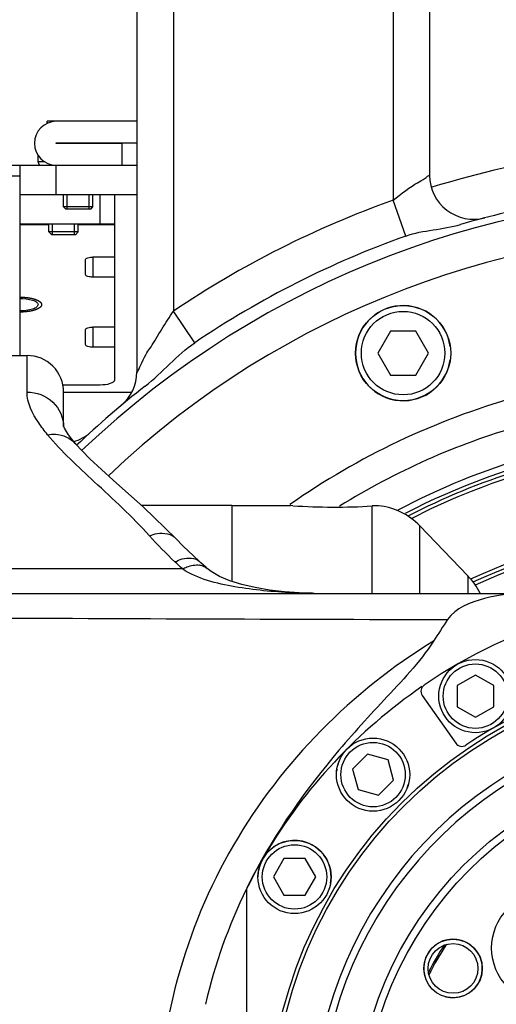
# Model space of a CAD drawing. Header units: millimetres. Extents: x 0 to 11890, y 0 to 8410.
# Tile 21 of 86: x 4085 to 4151, y 7067 to 7201. Entities that reach past the tile are written whole.
import ezdxf

# ---------------------------------------------------------------- set-up
doc = ezdxf.new("R2010")
doc.units = ezdxf.units.MM
doc.header["$LTSCALE"] = 653.95
doc.layers.get('0').update_dxf_attribs({"linetype": 'CONTINUOUS'})
for name, color, linetype in [('204101000043_DXF_DIMENSION', 7, 'CONTINUOUS'), ('304102000043DXF_CONTINUOUS_LINE', 7, 'CONTINUOUS'), ('304103000014_DXF_DIMENSION', 7, 'CONTINUOUS'), ('304103000024DXF_CONTINUOUS_LINE', 7, 'CONTINUOUS'), ('304103000171DXF_CONTINUOUS_LINE', 7, 'CONTINUOUS'), ('304103000172DXF_CONTINUOUS_LINE', 7, 'CONTINUOUS'), ('304104000203DXF_CONTINUOUS_LINE', 7, 'CONTINUOUS'), ('304104000732DXF_CONTINUOUS_LINE', 7, 'CONTINUOUS'), ('304105000021DXF_CONTINUOUS_LINE', 7, 'CONTINUOUS'), ('304105000047DXF_CONTINUOUS_LINE', 7, 'CONTINUOUS'), ('304105000048DXF_CONTINUOUS_LINE', 7, 'CONTINUOUS'), ('304105000150DXF_CONTINUOUS_LINE', 7, 'CONTINUOUS'), ('304301000038DXF_CONTINUOUS_LINE', 7, 'CONTINUOUS'), ('304301000039DXF_CONTINUOUS_LINE', 7, 'CONTINUOUS'), ('304301000101DXF_CONTINUOUS_LINE', 7, 'CONTINUOUS'), ('304304000111DXF_CONTINUOUS_LINE', 7, 'CONTINUOUS'), ('501023000016DXF_CONTINUOUS_LINE', 7, 'CONTINUOUS'), ('501023000047DXF_CONTINUOUS_LINE', 7, 'CONTINUOUS'), ('501023000246DXF_CONTINUOUS_LINE', 7, 'CONTINUOUS'), ('501025000001DXF_CONTINUOUS_LINE', 7, 'CONTINUOUS'), ('604006000001DXF_CONTINUOUS_LINE', 7, 'CONTINUOUS'), ('604006000004DXF_CONTINUOUS_LINE', 7, 'CONTINUOUS'), ('604006000006DXF_CONTINUOUS_LINE', 7, 'CONTINUOUS')]:
    doc.layers.add(name, color=color, linetype=linetype)
doc.styles.get("Standard").update_dxf_attribs({"font": 'txt', "width": 0.7})
doc.dimstyles.new('DIMSTYLE_5', dxfattribs={"dimtxt": 100, "dimasz": 60, "dimexe": 2, "dimexo": 0.2, "dimgap": 2.5, "dimtad": 1, "dimdec": 0, "dimdsep": 46, "dimtxsty": 'Standard', "dimblk": '_FILLED', "dimblk1": '_FILLED', "dimblk2": '_FILLED', "dimcen": 0.09, "dimclrt": 5, "dimazin": 2, "dimtfac": 1, "dimtdec": 0, "dimtofl": 0, "dimtmove": 0, "dimatfit": 3, "dimldrblk": '_FILLED', "dimfxl": 0, "dimtolj": 1, "dimarcsym": 0})
doc.dimstyles.new('DIMSTYLE_6', dxfattribs={"dimtxt": 100, "dimasz": 60, "dimexe": 2, "dimexo": 0.2, "dimgap": 2.5, "dimtad": 1, "dimdsep": 46, "dimtxsty": 'Standard', "dimblk": '_FILLED', "dimblk1": '_FILLED', "dimblk2": '_FILLED', "dimcen": 0.09, "dimclrt": 5, "dimazin": 2, "dimtp": 0.01, "dimtm": 0.01, "dimtfac": 1, "dimtofl": 0, "dimtmove": 0, "dimatfit": 3, "dimldrblk": '_FILLED', "dimfxl": 0, "dimtolj": 1, "dimarcsym": 0})

# ---------------------------------------------------------------- blocks, each defined once
blk = doc.blocks.new('_FILLED')
at = {"color": 0, "linetype": 'ByBlock'}
blk.add_solid([(0, 0), (-1, 0.1667), (-1, -0.1667)], dxfattribs=at)
blk = doc.blocks.new('*D11')
at = {"layer": '304103000014_DXF_DIMENSION', "color": 2, "linetype": 'Continuous'}
for p, q in [((4103.74, 7246.38), (3355.35, 7246.38)), ((3375.35, 7246.38), (3375.35, 6313.78)), ((3375.35, 5381.18), (3375.35, 6313.78)), ((3938.84, 5381.18), (3355.35, 5381.18))]:
    blk.add_line(p, q, dxfattribs=at)
at = {"layer": '304103000014_DXF_DIMENSION', "color": 2, "linetype": 'Continuous', "xscale": 60, "yscale": 60, "zscale": 60}
for p, rotation in [((3375.35, 7246.38), 90), ((3375.35, 5381.18), 270)]:
    blk.add_blockref('_FILLED', p, dxfattribs=dict(at, rotation=rotation))
blk = doc.blocks.new('*D19')
at = {"layer": '204101000043_DXF_DIMENSION', "color": 2, "linetype": 'Continuous'}
for p, q in [((3828.24, 6900.09), (3828.24, 7364.35)), ((4181.44, 7082.18), (4181.44, 7364.35)), ((3828.24, 7344.35), (4004.84, 7344.35)), ((4181.44, 7344.35), (4004.84, 7344.35))]:
    blk.add_line(p, q, dxfattribs=at)
at = {"layer": '204101000043_DXF_DIMENSION', "color": 2, "linetype": 'Continuous', "xscale": 60, "yscale": 60, "zscale": 60, "rotation": 180}
blk.add_blockref('_FILLED', (3828.24, 7344.35), dxfattribs=at)
at = {"layer": '204101000043_DXF_DIMENSION', "color": 2, "linetype": 'Continuous', "xscale": 60, "yscale": 60, "zscale": 60}
blk.add_blockref('_FILLED', (4181.44, 7344.35), dxfattribs=at)

msp = doc.modelspace()

# ---------------------------------------------------------------- linework, layer by layer
at = {"layer": '304102000043DXF_CONTINUOUS_LINE', "color": 7, "linetype": 'Continuous'}
for p, q in [((4066.445, 7155.181), (4086.445, 7155.181)), ((4091.445, 7145.464), (4091.445, 7150.187)), ((4093.032, 7143.153), (4093.035, 7143.15)), ((4106.79, 7130.176), (4106.794, 7130.172)), ((4110.907, 7126.215), (4111.062, 7126.071)), ((4075.945, 7122.681), (4181.445, 7122.681)), ((4125.6, 7122.682), (4125.45, 7122.687)), ((4125.669, 7122.681), (4125.598, 7122.682)), ((4125.598, 7122.682), (4125.6, 7122.682))]:
    msp.add_line(p, q, dxfattribs=at)
at = {"layer": '304102000043DXF_CONTINUOUS_LINE', "color": 9, "linetype": 'Continuous'}
for p, q in [((4086.445, 7150.188), (4086.445, 7155.181)), ((4107.664, 7126.014), (4075.945, 7126.014)), ((4122.684, 7122.762), (4122.995, 7122.786)), ((4125.416, 7122.685), (4125.45, 7122.687)), ((4125.416, 7122.685), (4125.598, 7122.682)), ((4125.54, 7122.682), (4125.416, 7122.685)), ((4125.67, 7122.681), (4125.54, 7122.682))]:
    msp.add_line(p, q, dxfattribs=at)
at = {"layer": '304102000043DXF_CONTINUOUS_LINE', "color": 7, "linetype": 'Continuous'}
for points in [[(4093.032, 7143.153), (4092.098, 7144.35), (4091.561, 7145.26), (4091.474, 7145.464)], [(4106.794, 7130.172), (4102.339, 7134.476), (4098.202, 7138.155), (4095.014, 7141.082), (4093.035, 7143.15)], [(4109.994, 7127.045), (4109.182, 7127.792), (4107.796, 7129.14), (4106.79, 7130.176)], [(4110.907, 7126.215), (4110.203, 7126.857), (4109.994, 7127.045)], [(4122.995, 7122.786), (4121.621, 7122.891), (4119.553, 7123.129), (4117.597, 7123.459), (4115.782, 7123.882), (4114.145, 7124.396), (4112.72, 7124.996), (4111.588, 7125.654), (4111.063, 7126.072)], [(4125.45, 7122.687), (4124.791, 7122.702), (4123.63, 7122.75), (4122.995, 7122.786)]]:
    msp.add_lwpolyline(points, dxfattribs=at)
for centre, radius, start, end in [((4086.445, 7150.181), 5, 359.99985, 90), ((4305.174, 7011.238), 194.019, 146.22698, 147.26662), ((4183.423, 7049.619), 74.554, 153.99546, 166.89068), ((4185.782, 7048.522), 77.155, 153.68695, 154.031)]:
    msp.add_arc(centre, radius, start, end, dxfattribs=at)
at = {"layer": '304102000043DXF_CONTINUOUS_LINE', "color": 9, "linetype": 'Continuous'}
for centre, radius, start, end in [((4042.009, 7058.425), 94.228, 45.83133, 46.68265), ((4109.695, 7124.197), 2.367, 80.71155, 82.06211), ((4126.761, 7215.412), 92.74, 267.48037, 267.67228), ((4126.354, 7204.231), 81.551, 267.63893, 269.34075)]:
    msp.add_arc(centre, radius, start, end, dxfattribs=at)
for points, knots in [([(4086.445, 7150.188), (4087.711, 7150.188), (4090.318, 7149.228), (4091.445, 7146.65), (4091.445, 7145.426)], [0, 0, 0, 0, 0.5086068, 1, 1, 1, 1]), ([(4089.254, 7144.363), (4088.827, 7144.881), (4087.536, 7146.597), (4086.445, 7148.686), (4086.445, 7150.188)], [0, 0, 0, 0, 0.3087275, 1, 1, 1, 1]), ([(4089.254, 7144.363), (4089.613, 7144.424), (4090.965, 7144.519), (4092.383, 7143.902), (4093.032, 7143.153)], [0, 0, 0, 0, 0.2685571, 1, 1, 1, 1]), ([(4103.167, 7130.558), (4100.808, 7133.162), (4096.002, 7137.592), (4091.175, 7142.034), (4089.254, 7144.363)], [0, 0, 0, 0, 0.5378259, 1, 1, 1, 1]), ([(4103.167, 7130.558), (4103.512, 7130.693), (4104.69, 7131.059), (4106.183, 7130.814), (4106.79, 7130.176)], [0, 0, 0, 0, 0.2961083, 1, 1, 1, 1]), ([(4106.653, 7126.982), (4106.966, 7127.144), (4107.994, 7127.596), (4109.403, 7127.576), (4109.994, 7127.045)], [0, 0, 0, 0, 0.3071658, 1, 1, 1, 1]), ([(4107.665, 7126.014), (4107.868, 7126.119), (4108.604, 7126.451), (4109.445, 7126.622), (4110.022, 7126.541)], [0, 0, 0, 0, 0.2818012, 1, 1, 1, 1]), ([(4122.684, 7122.762), (4120.061, 7122.877), (4114.972, 7123.376), (4109.781, 7124.632), (4107.664, 7126.014)], [0, 0, 0, 0, 0.5094646, 1, 1, 1, 1]), ([(4141.966, 7116.15), (4130.876, 7109.348), (4111.537, 7089.893), (4100.7, 7050.181), (4111.537, 7010.469), (4130.876, 6991.014), (4141.966, 6984.212)], [0, 0, 0, 0, 0.2485972, 0.4999993, 0.7514026, 1, 1, 1, 1])]:
    msp.add_open_spline(points, degree=3, knots=knots, dxfattribs=at)
for points in [[(4106.653, 7126.982), (4105.442, 7128.124), (4104.284, 7129.324), (4103.167, 7130.558)], [(4110.077, 7126.533), (4110.434, 7126.474), (4110.795, 7126.319), (4111.06, 7126.073)], [(4075.564, 7119.338), (4098.341, 7119.242), (4121.119, 7119.163), (4143.897, 7119.094)]]:
    msp.add_open_spline(points, degree=3, dxfattribs=at)
at = {"layer": '304102000043DXF_CONTINUOUS_LINE', "color": 7, "linetype": 'Continuous'}
for points, knots in [([(4154.792, 7122.681), (4152.826, 7122.681), (4149.041, 7122.257), (4144.972, 7120.702), (4143.897, 7119.094)], [0, 0, 0, 0, 0.5040126, 1, 1, 1, 1]), ([(4141.966, 7116.15), (4140.071, 7113.202), (4135.142, 7108.125), (4125.771, 7097.758), (4119.724, 7088.998), (4116.621, 7082.723)], [0, 0, 0, 0, 0.2501008, 0.5004232, 1, 1, 1, 1])]:
    msp.add_open_spline(points, degree=3, knots=knots, dxfattribs=at)
at = {"layer": '304103000024DXF_CONTINUOUS_LINE', "color": 7, "linetype": 'Continuous'}
for p, q in [((4101.445, 7235.181), (4101.445, 7152.943)), ((4141.445, 7235.181), (4141.445, 7179.796))]:
    msp.add_line(p, q, dxfattribs=at)
at = {"layer": '304103000024DXF_CONTINUOUS_LINE', "color": 9, "linetype": 'Continuous'}
for p, q in [((4106.445, 7235.181), (4106.444, 7161.226)), ((4136.445, 7235.181), (4136.445, 7176.399)), ((4138.192, 7171.505), (4136.446, 7176.399)), ((4109.366, 7156.929), (4106.456, 7161.233))]:
    msp.add_line(p, q, dxfattribs=at)
for start, end in [(90, 107.23892), (109.62247, 124.03527)]:
    msp.add_arc((4181.445, 7050.181), 134, start, end, dxfattribs=at)
at = {"layer": '304103000024DXF_CONTINUOUS_LINE', "color": 7, "linetype": 'Continuous'}
for centre, radius, start, end in [((4147.445, 7179.796), 6, 180, 284.69842), ((4181.445, 7050.181), 128, 103.37617, 106.22884), ((4181.445, 7050.181), 128.804, 109.62128, 124.02803), ((4095.445, 7152.943), 6, 309.92349, 359.99857), ((4181.445, 7050.181), 128, 128.02426, 133.57076), ((4091.139, 7149.18), 6, 286.21792, 310.98542)]:
    msp.add_arc(centre, radius, start, end, dxfattribs=at)
at = {"layer": '304103000024DXF_CONTINUOUS_LINE', "color": 9, "linetype": 'Continuous'}
for points, knots in [([(4136.445, 7176.399), (4137.518, 7177.24), (4139.372, 7178.671), (4140.421, 7179.071), (4141.534, 7179.949), (4141.445, 7179.795)], [0, 0, 0, 0, 0.6767538, 0.9117965, 1, 1, 1, 1]), ([(4101.445, 7152.943), (4101.398, 7152.479), (4102.531, 7155.253), (4103.336, 7156.175), (4104.885, 7158.9), (4105.901, 7160.418), (4106.444, 7161.226)], [0, 0, 0, 0, 0.1443321, 0.4067701, 0.6983752, 1, 1, 1, 1])]:
    msp.add_open_spline(points, degree=3, knots=knots, dxfattribs=at)
at = {"layer": '304103000024DXF_CONTINUOUS_LINE', "color": 7, "linetype": 'Continuous'}
for points in [[(4138.192, 7171.505), (4140.592, 7172.36), (4143.225, 7172.368), (4145.672, 7173.08)], [(4102.597, 7151.013), (4104.958, 7152.859), (4106.881, 7155.254), (4109.366, 7156.929)]]:
    msp.add_open_spline(points, degree=3, dxfattribs=at)
at = {"layer": '304103000171DXF_CONTINUOUS_LINE', "color": 7, "linetype": 'Continuous'}
for p, q in [((4114.445, 7134.681), (4122.445, 7134.681)), ((4114.445, 7134.68), (4114.445, 7124.302)), ((4122.753, 7134.659), (4122.445, 7134.681)), ((4140.101, 7131.914), (4146.658, 7125.083))]:
    msp.add_line(p, q, dxfattribs=at)
at = {"layer": '304103000171DXF_CONTINUOUS_LINE', "color": 9, "linetype": 'Continuous'}
for p, q in [((4133.609, 7122.681), (4133.609, 7134.625)), ((4140.101, 7122.681), (4140.101, 7131.913)), ((4146.658, 7125.083), (4146.658, 7122.681))]:
    msp.add_line(p, q, dxfattribs=at)
at = {"layer": '304103000171DXF_CONTINUOUS_LINE', "color": 7, "linetype": 'Continuous'}
for centre, radius, start, end in [((4128.444, 7218.972), 84.505, 266.13813, 273.50377), ((4134.22, 7124.692), 9.952, 89.95662, 93.52231), ((4133.609, 7125.681), 9, 43.83086, 84.67043), ((4139.445, 7118.158), 10, 26.99974, 43.83086)]:
    msp.add_arc(centre, radius, start, end, dxfattribs=at)
msp.add_open_spline([(4134.445, 7134.642), (4134.426, 7134.642), (4134.354, 7134.644), (4134.282, 7134.644), (4134.228, 7134.644)], degree=3, knots=[0, 0, 0, 0, 0.2512138, 1, 1, 1, 1], dxfattribs=at)
at = {"layer": '304103000172DXF_CONTINUOUS_LINE', "color": 7, "linetype": 'Continuous'}
for radius, start, end in [(127, 226.42711, 133.57271), (94, 102.71723, 117.4619)]:
    msp.add_arc((4181.445, 7050.181), radius, start, end, dxfattribs=at)
at = {"layer": '304103000172DXF_CONTINUOUS_LINE', "color": 9, "linetype": 'Continuous'}
for radius, start, end in [(122, 226.55582, 133.44395), (103.227, 105.8963, 124.92303), (99.31, 106.17827, 121.79729), (94.878, 106.17827, 117.86887)]:
    msp.add_arc((4181.445, 7050.181), radius, start, end, dxfattribs=at)
at = {"layer": '304104000203DXF_CONTINUOUS_LINE', "color": 7, "linetype": 'Continuous'}
for centre, radius in [((4181.445, 7050.181), 50), ((4181.445, 7050.181), 49), ((4157.403, 7074.222), 7.5), ((4144.639, 7071.431), 4), ((4144.639, 7071.431), 3.4)]:
    msp.add_circle(centre, radius, dxfattribs=at)
for radius, start, end in [(56, 108.8392, 71.1608), (55, 105.49873, 74.50127)]:
    msp.add_arc((4181.445, 7050.181), radius, start, end, dxfattribs=at)
at = {"layer": '304104000203DXF_CONTINUOUS_LINE', "color": 2, "linetype": 'Continuous'}
msp.add_arc((4144.639, 7071.431), 4, 255, 195, dxfattribs=at)
at = {"layer": '304104000732DXF_CONTINUOUS_LINE', "color": 7, "linetype": 'Continuous'}
for radius, start, end in [(81.5, 96.70989, 114.72738), (81, 96.74999, 114.65493)]:
    msp.add_arc((4181.445, 7050.181), radius, start, end, dxfattribs=at)
at = {"layer": '304105000021DXF_CONTINUOUS_LINE', "color": 7, "linetype": 'Continuous'}
for p, q in [((4101.445, 7187.181), (4090.445, 7187.181)), ((4090.445, 7184.231), (4101.445, 7184.231)), ((4099.445, 7184.131), (4090.445, 7184.131)), ((4099.445, 7181.181), (4099.445, 7184.131))]:
    msp.add_line(p, q, dxfattribs=at)
for radius in [3, 0.05]:
    msp.add_arc((4090.445, 7184.181), radius, 90, 270, dxfattribs=at)
at = {"layer": '304105000047DXF_CONTINUOUS_LINE', "color": 7, "linetype": 'Continuous'}
for p, q in [((4082.931, 7181.181), (4101.445, 7181.181)), ((4085.445, 7181.181), (4085.445, 7155.181)), ((4085.445, 7177.181), (4101.445, 7177.181))]:
    msp.add_line(p, q, dxfattribs=at)
at = {"layer": '304105000047DXF_CONTINUOUS_LINE', "color": 9, "linetype": 'Continuous'}
for p, q in [((4090.445, 7177.181), (4090.445, 7181.181)), ((4082.931, 7179.716), (4085.445, 7179.716))]:
    msp.add_line(p, q, dxfattribs=at)
at = {"layer": '304105000048DXF_CONTINUOUS_LINE', "color": 9, "linetype": 'Continuous'}
for p, q in [((4096.445, 7173.181), (4096.445, 7177.181)), ((4085.445, 7173.06), (4089.445, 7173.06)), ((4093.445, 7173.06), (4098.445, 7173.06)), ((4095.445, 7168.634), (4095.445, 7165.898)), ((4095.445, 7159.057), (4095.445, 7156.321))]:
    msp.add_line(p, q, dxfattribs=at)
at = {"layer": '304105000048DXF_CONTINUOUS_LINE', "color": 7, "linetype": 'Continuous'}
for p, q in [((4098.445, 7151.875), (4098.445, 7177.181)), ((4085.445, 7173.181), (4098.445, 7173.181)), ((4094.445, 7166.24), (4094.445, 7168.292)), ((4098.445, 7168.634), (4095.445, 7168.634)), ((4098.445, 7165.898), (4095.445, 7165.898)), ((4094.445, 7156.663), (4094.445, 7158.715)), ((4098.445, 7159.057), (4095.445, 7159.057)), ((4098.445, 7156.321), (4095.445, 7156.321)), ((4091.285, 7151.191), (4096.445, 7151.191))]:
    msp.add_line(p, q, dxfattribs=at)
for points, knots in [([(4094.445, 7168.292), (4094.445, 7168.418), (4094.888, 7168.615), (4095.207, 7168.634), (4095.445, 7168.634)], [0, 0, 0, 0, 0.3472188, 1, 1, 1, 1]), ([(4095.445, 7165.898), (4095.207, 7165.898), (4094.888, 7165.916), (4094.445, 7166.113), (4094.445, 7166.24)], [0, 0, 0, 0, 0.6527812, 1, 1, 1, 1]), ([(4085.445, 7162.99), (4086.04, 7162.99), (4086.854, 7162.897), (4087.71, 7162.557), (4087.945, 7162.261), (4087.945, 7162.135)], [0, 0, 0, 0, 0.643917, 0.8634704, 1, 1, 1, 1]), ([(4087.945, 7162.135), (4087.945, 7162.009), (4087.71, 7161.713), (4086.854, 7161.373), (4086.04, 7161.28), (4085.445, 7161.28)], [0, 0, 0, 0, 0.1365296, 0.356083, 1, 1, 1, 1]), ([(4094.445, 7158.715), (4094.445, 7158.842), (4094.888, 7159.039), (4095.207, 7159.057), (4095.445, 7159.057)], [0, 0, 0, 0, 0.3472188, 1, 1, 1, 1]), ([(4095.445, 7156.321), (4095.207, 7156.321), (4094.888, 7156.339), (4094.445, 7156.536), (4094.445, 7156.663)], [0, 0, 0, 0, 0.6527812, 1, 1, 1, 1]), ([(4096.445, 7151.191), (4096.921, 7151.191), (4097.558, 7151.228), (4098.445, 7151.621), (4098.445, 7151.875)], [0, 0, 0, 0, 0.6528019, 1, 1, 1, 1])]:
    msp.add_open_spline(points, degree=3, knots=knots, dxfattribs=at)
at = {"layer": '304105000048DXF_CONTINUOUS_LINE', "color": 2, "linetype": 'Continuous'}
for points, knots in [([(4085.445, 7163.161), (4085.493, 7163.16), (4085.59, 7163.156), (4085.736, 7163.152), (4085.857, 7163.147), (4085.942, 7163.145), (4085.991, 7163.143), (4086.028, 7163.142), (4086.062, 7163.138), (4086.109, 7163.133), (4086.191, 7163.125), (4086.308, 7163.113), (4086.424, 7163.101), (4086.506, 7163.092), (4086.553, 7163.087), (4086.589, 7163.085), (4086.62, 7163.078), (4086.663, 7163.07), (4086.739, 7163.056), (4086.846, 7163.037), (4086.954, 7163.017), (4087.03, 7163.004), (4087.072, 7162.996), (4087.106, 7162.991), (4087.133, 7162.982), (4087.172, 7162.971), (4087.239, 7162.952), (4087.316, 7162.931), (4087.393, 7162.909), (4087.451, 7162.893), (4087.499, 7162.88), (4087.532, 7162.87), (4087.551, 7162.865), (4087.567, 7162.861), (4087.577, 7162.856), (4087.593, 7162.85), (4087.62, 7162.838), (4087.659, 7162.822), (4087.705, 7162.803), (4087.752, 7162.783), (4087.798, 7162.764), (4087.845, 7162.745), (4087.883, 7162.729), (4087.911, 7162.717), (4087.926, 7162.711), (4087.938, 7162.706), (4087.946, 7162.701), (4087.958, 7162.693), (4087.978, 7162.68), (4088.007, 7162.662), (4088.041, 7162.64), (4088.076, 7162.618), (4088.11, 7162.596), (4088.145, 7162.574), (4088.174, 7162.555), (4088.194, 7162.542), (4088.205, 7162.535), (4088.215, 7162.53), (4088.219, 7162.524), (4088.227, 7162.516), (4088.239, 7162.502), (4088.257, 7162.482), (4088.278, 7162.458), (4088.3, 7162.434), (4088.321, 7162.41), (4088.343, 7162.386), (4088.36, 7162.366), (4088.373, 7162.352), (4088.38, 7162.344), (4088.386, 7162.338), (4088.387, 7162.332), (4088.39, 7162.323), (4088.394, 7162.309), (4088.4, 7162.287), (4088.408, 7162.262), (4088.417, 7162.228), (4088.43, 7162.186), (4088.44, 7162.152), (4088.445, 7162.135)], [0, 0, 0, 0, 0.03125, 0.0625, 0.09375, 0.109375, 0.1171875, 0.125, 0.1328125, 0.140625, 0.15625, 0.1875, 0.21875, 0.234375, 0.2421875, 0.25, 0.2578125, 0.265625, 0.28125, 0.3125, 0.34375, 0.359375, 0.3671875, 0.375, 0.3828125, 0.390625, 0.40625, 0.4375, 0.453125, 0.46875, 0.484375, 0.4921875, 0.4960938, 0.5, 0.5039062, 0.5078125, 0.515625, 0.53125, 0.546875, 0.5625, 0.578125, 0.59375, 0.609375, 0.6171875, 0.6210938, 0.625, 0.6289062, 0.6328125, 0.640625, 0.65625, 0.671875, 0.6875, 0.703125, 0.71875, 0.734375, 0.7421875, 0.7460938, 0.75, 0.7539062, 0.7578125, 0.765625, 0.78125, 0.796875, 0.8125, 0.828125, 0.84375, 0.859375, 0.8671875, 0.8710938, 0.875, 0.8789062, 0.8828125, 0.890625, 0.90625, 0.921875, 0.9375, 0.96875, 1, 1, 1, 1]), ([(4088.445, 7162.135), (4088.44, 7162.119), (4088.43, 7162.085), (4088.418, 7162.044), (4088.409, 7162.011), (4088.402, 7161.986), (4088.396, 7161.965), (4088.392, 7161.951), (4088.389, 7161.942), (4088.388, 7161.936), (4088.382, 7161.93), (4088.375, 7161.922), (4088.363, 7161.908), (4088.345, 7161.888), (4088.324, 7161.864), (4088.303, 7161.84), (4088.282, 7161.816), (4088.261, 7161.792), (4088.243, 7161.772), (4088.231, 7161.758), (4088.223, 7161.75), (4088.219, 7161.744), (4088.209, 7161.739), (4088.198, 7161.731), (4088.178, 7161.719), (4088.15, 7161.7), (4088.115, 7161.678), (4088.081, 7161.656), (4088.046, 7161.634), (4088.012, 7161.612), (4087.983, 7161.593), (4087.964, 7161.58), (4087.952, 7161.573), (4087.944, 7161.567), (4087.931, 7161.563), (4087.916, 7161.556), (4087.888, 7161.544), (4087.849, 7161.528), (4087.802, 7161.508), (4087.739, 7161.482), (4087.676, 7161.456), (4087.621, 7161.433), (4087.594, 7161.421), (4087.578, 7161.415), (4087.567, 7161.409), (4087.552, 7161.406), (4087.533, 7161.4), (4087.5, 7161.391), (4087.434, 7161.373), (4087.34, 7161.346), (4087.245, 7161.32), (4087.18, 7161.301), (4087.141, 7161.291), (4087.115, 7161.282), (4087.081, 7161.277), (4087.038, 7161.269), (4086.963, 7161.255), (4086.856, 7161.235), (4086.748, 7161.216), (4086.673, 7161.202), (4086.63, 7161.194), (4086.598, 7161.187), (4086.562, 7161.185), (4086.516, 7161.179), (4086.434, 7161.171), (4086.318, 7161.159), (4086.201, 7161.147), (4086.119, 7161.138), (4086.072, 7161.133), (4086.038, 7161.129), (4086, 7161.128), (4085.951, 7161.126), (4085.865, 7161.124), (4085.741, 7161.119), (4085.593, 7161.114), (4085.494, 7161.111), (4085.445, 7161.109)], [0, 0, 0, 0, 0.03125, 0.0625, 0.078125, 0.09375, 0.109375, 0.1171875, 0.1210938, 0.125, 0.1289062, 0.1328125, 0.140625, 0.15625, 0.171875, 0.1875, 0.203125, 0.21875, 0.234375, 0.2421875, 0.2460938, 0.25, 0.2539062, 0.2578125, 0.265625, 0.28125, 0.296875, 0.3125, 0.328125, 0.34375, 0.359375, 0.3671875, 0.3710938, 0.375, 0.3789062, 0.3828125, 0.390625, 0.40625, 0.421875, 0.4375, 0.46875, 0.484375, 0.4921875, 0.4960938, 0.5, 0.5039062, 0.5078125, 0.515625, 0.53125, 0.5625, 0.59375, 0.609375, 0.6171875, 0.625, 0.6328125, 0.640625, 0.65625, 0.6875, 0.71875, 0.734375, 0.7421875, 0.75, 0.7578125, 0.765625, 0.78125, 0.8125, 0.84375, 0.859375, 0.8671875, 0.875, 0.8828125, 0.890625, 0.90625, 0.9375, 0.96875, 1, 1, 1, 1])]:
    msp.add_open_spline(points, degree=3, knots=knots, dxfattribs=at)
at = {"layer": '304105000150DXF_CONTINUOUS_LINE', "color": 7, "linetype": 'Continuous'}
msp.add_line((4140.438, 7108.744), (4145.027, 7102.19), dxfattribs=at)
for centre, radius, start, end in [((4181.445, 7050.181), 72.5, 55.80137, 124.19863), ((4181.445, 7050.181), 62.5, 96.37937, 124.09767), ((4141.257, 7109.318), 1, 124.19863, 215), ((4145.846, 7102.764), 1, 215, 304.09767)]:
    msp.add_arc(centre, radius, start, end, dxfattribs=at)
at = {"layer": '304301000038DXF_CONTINUOUS_LINE', "color": 7, "linetype": 'Continuous'}
for q in [(4102.11, 7134.681), (4114.445, 7124.302)]:
    msp.add_line((4114.445, 7134.681), q, dxfattribs=at)
at = {"layer": '304301000039DXF_CONTINUOUS_LINE', "color": 7, "linetype": 'Continuous'}
msp.add_line((4116.445, 7082.294), (4116.445, 7057.181), dxfattribs=at)
for radius in [62, 61.5]:
    msp.add_circle((4181.445, 7050.181), radius, dxfattribs=at)
for radius, start, end in [(72.5, 124.49071, 149.49704), (72.5, 150.69053, 153.70844), (45.2, 147.15952, 152.66736), (45, 146.9201, 153.12827)]:
    msp.add_arc((4181.445, 7050.181), radius, start, end, dxfattribs=at)
at = {"layer": '304301000101DXF_CONTINUOUS_LINE', "color": 7, "linetype": 'Continuous'}
for radius, start, end in [(93.5, 97.39144, 117.35786), (93, 97.44058, 117.21599)]:
    msp.add_arc((4181.445, 7050.181), radius, start, end, dxfattribs=at)
at = {"layer": '304301000101DXF_CONTINUOUS_LINE', "color": 9, "linetype": 'Continuous'}
msp.add_arc((4181.445, 7050.181), 82, 96.66319, 114.82304, dxfattribs=at)
at = {"layer": '304304000111DXF_CONTINUOUS_LINE', "color": 7, "linetype": 'Continuous'}
for q in [(4100.708, 7150.181), (4100.707, 7150.181)]:
    msp.add_line((4091.445, 7150.181), q, dxfattribs=at)
at = {"layer": '501023000016DXF_CONTINUOUS_LINE', "color": 7, "linetype": 'Continuous'}
for p, q in [((4087.945, 7181.681), (4087.945, 7182.546)), ((4087.945, 7181.681), (4088.808, 7181.681)), ((4089.445, 7172.081), (4089.445, 7173.181)), ((4093.445, 7172.081), (4093.445, 7173.181)), ((4089.845, 7171.681), (4089.445, 7172.081)), ((4093.445, 7172.081), (4089.445, 7172.081)), ((4093.045, 7171.681), (4089.845, 7171.681)), ((4093.045, 7171.681), (4093.445, 7172.081))]:
    msp.add_line(p, q, dxfattribs=at)
at = {"layer": '501023000016DXF_CONTINUOUS_LINE', "color": 2, "linetype": 'Continuous'}
for p, q in [((4089.945, 7171.681), (4089.945, 7173.181)), ((4092.945, 7171.681), (4092.945, 7173.181))]:
    msp.add_line(p, q, dxfattribs=at)
at = {"layer": '501023000047DXF_CONTINUOUS_LINE', "color": 7, "linetype": 'Continuous'}
for p, q in [((4136.087, 7158.503), (4134.355, 7155.503)), ((4139.551, 7158.503), (4136.087, 7158.503)), ((4141.283, 7155.503), (4139.551, 7158.503)), ((4134.355, 7155.503), (4136.087, 7152.503)), ((4139.551, 7152.503), (4141.283, 7155.503)), ((4136.087, 7152.503), (4139.551, 7152.503))]:
    msp.add_line(p, q, dxfattribs=at)
msp.add_circle((4137.819, 7155.503), 6.5, dxfattribs=at)
at = {"layer": '501023000047DXF_CONTINUOUS_LINE', "color": 9, "linetype": 'Continuous'}
msp.add_circle((4137.819, 7155.503), 5.7, dxfattribs=at)
at = {"layer": '501023000246DXF_CONTINUOUS_LINE', "color": 7, "linetype": 'Continuous'}
for p, q in [((4147.695, 7111.524), (4145.195, 7110.081)), ((4150.195, 7110.081), (4147.695, 7111.524)), ((4145.195, 7110.081), (4145.195, 7107.194)), ((4150.195, 7107.194), (4150.195, 7110.081)), ((4145.195, 7107.194), (4147.695, 7105.751)), ((4147.695, 7105.751), (4150.195, 7107.194)), ((4132.968, 7100.699), (4130.927, 7098.658)), ((4135.756, 7099.952), (4132.968, 7100.699)), ((4136.503, 7097.163), (4135.756, 7099.952)), ((4130.927, 7098.658), (4131.674, 7095.869)), ((4134.462, 7095.122), (4136.503, 7097.163)), ((4131.674, 7095.869), (4134.462, 7095.122)), ((4121.545, 7086.431), (4120.101, 7083.931)), ((4124.431, 7086.431), (4121.545, 7086.431)), ((4125.875, 7083.931), (4124.431, 7086.431)), ((4120.101, 7083.931), (4121.545, 7081.431)), ((4124.431, 7081.431), (4125.875, 7083.931)), ((4121.545, 7081.431), (4124.431, 7081.431))]:
    msp.add_line(p, q, dxfattribs=at)
for centre in [(4147.695, 7108.637), (4133.715, 7097.91), (4122.988, 7083.931)]:
    msp.add_circle(centre, 5, dxfattribs=at)
at = {"layer": '501023000246DXF_CONTINUOUS_LINE', "color": 9, "linetype": 'Continuous'}
for centre in [(4147.695, 7108.637), (4133.715, 7097.91), (4122.988, 7083.931)]:
    msp.add_circle(centre, 4.4, dxfattribs=at)
at = {"layer": '501025000001DXF_CONTINUOUS_LINE', "color": 7, "linetype": 'Continuous'}
for p, q in [((4089.195, 7186.951), (4089.195, 7187.181)), ((4090.445, 7187.181), (4089.195, 7187.181)), ((4089.22, 7186.925), (4089.195, 7186.951)), ((4089.293, 7186.951), (4089.195, 7186.951)), ((4091.445, 7184.131), (4091.445, 7184.231)), ((4095.445, 7184.131), (4095.445, 7184.231)), ((4091.445, 7175.481), (4091.445, 7177.181)), ((4095.445, 7175.481), (4095.445, 7177.181)), ((4091.745, 7175.181), (4091.445, 7175.481)), ((4095.445, 7175.481), (4091.445, 7175.481)), ((4095.145, 7175.181), (4091.745, 7175.181)), ((4095.145, 7175.181), (4095.445, 7175.481))]:
    msp.add_line(p, q, dxfattribs=at)
at = {"layer": '501025000001DXF_CONTINUOUS_LINE', "color": 2, "linetype": 'Continuous'}
for p, q in [((4091.945, 7184.131), (4091.945, 7184.231)), ((4094.945, 7184.131), (4094.945, 7184.231)), ((4091.945, 7175.181), (4091.945, 7177.181)), ((4094.945, 7175.181), (4094.945, 7177.181))]:
    msp.add_line(p, q, dxfattribs=at)
at = {"layer": '604006000001DXF_CONTINUOUS_LINE', "color": 7, "linetype": 'Continuous'}
for p, q in [((4087.945, 7181.63), (4088.048, 7181.681)), ((4088.163, 7181.181), (4087.945, 7181.63)), ((4088.895, 7181.63), (4087.945, 7181.63))]:
    msp.add_line(p, q, dxfattribs=at)
at = {"layer": '604006000004DXF_CONTINUOUS_LINE', "color": 7, "linetype": 'Continuous'}
msp.add_arc((4137.819, 7155.503), 6.5, 8.22961, 351.77039, dxfattribs=at)
at = {"layer": '604006000006DXF_CONTINUOUS_LINE', "color": 7, "linetype": 'Continuous'}
for centre, start, end in [((4133.715, 7097.91), 155.2553, 165), ((4133.715, 7097.91), 170.72157, 174.7447), ((4133.715, 7097.91), 339.28781, 345), ((4122.988, 7083.931), 350.2553, 180)]:
    msp.add_arc(centre, 5, start, end, dxfattribs=at)

# ---------------------------------------------------------------- dimensions: what is measured, and where the dimension line sits
at = {"layer": '204101000043_DXF_DIMENSION', "color": 2, "linetype": 'Continuous'}
dim = msp.add_linear_dim(base=(3828.245, 7344.352), p1=(4181.445, 7081.981), p2=(3828.245, 6899.888), angle=180, dimstyle='DIMSTYLE_6', dxfattribs=at)
dim.commit()
dim.dimension.update_dxf_attribs({"geometry": '*D19', "text_midpoint": (3829.845, 7344.352), "dimtype": 160})
at = {"layer": '304103000014_DXF_DIMENSION', "color": 2, "linetype": 'Continuous'}
dim = msp.add_linear_dim(base=(3375.348, 7246.381), p1=(3939.038, 5381.181), p2=(4103.945, 7246.381), angle=90, dimstyle='DIMSTYLE_5', dxfattribs=at)
dim.commit()
dim.dimension.update_dxf_attribs({"geometry": '*D11', "text_midpoint": (3375.348, 6173.781), "dimtype": 160})

doc.saveas('drawing.dxf')
